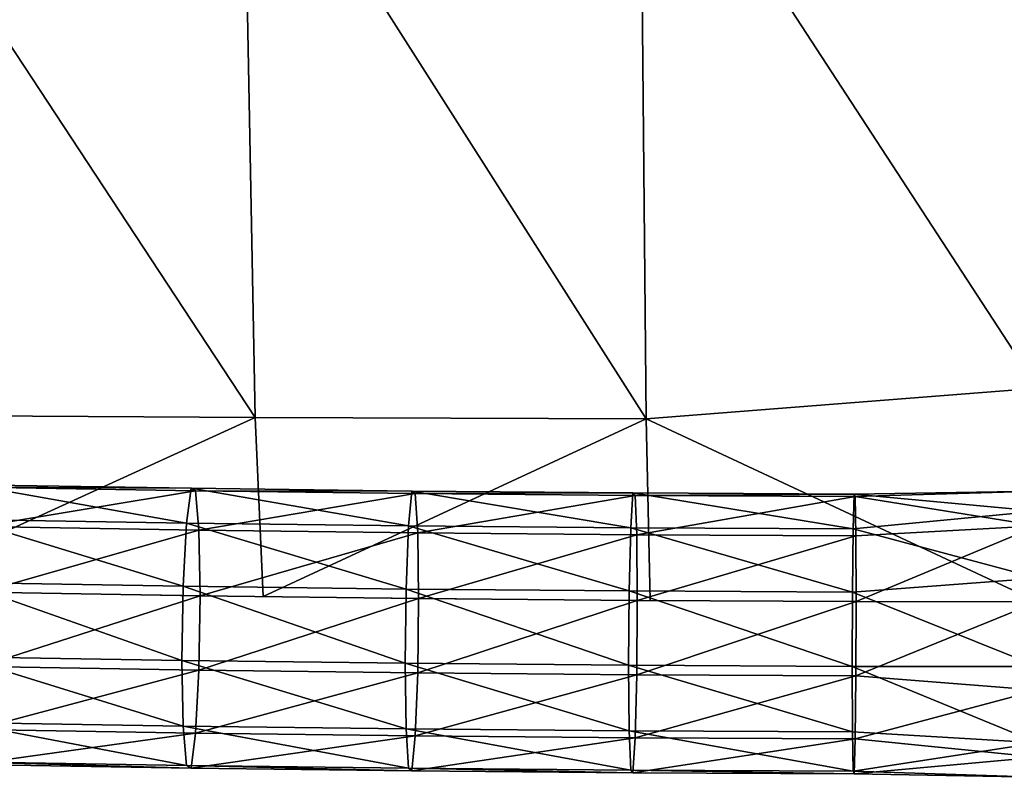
# Model space of a CAD drawing. Header units: millimetres. Extents: x -311 to 311, y 0 to 890.
# Tile 25 of 70: x -71 to -2, y 340 to 393. Entities that reach past the tile are written whole.
import ezdxf

# ---------------------------------------------------------------- set-up
doc = ezdxf.new("R2010")
doc.units = ezdxf.units.MM
doc.header["$LTSCALE"] = 81.481481
for name, color, linetype in [('100', 7, 'CONTINUOUS'), ('69', 7, 'CONTINUOUS'), ('70', 7, 'CONTINUOUS')]:
    doc.layers.add(name, color=color, linetype=linetype)

msp = doc.modelspace()

# ---------------------------------------------------------------- linework, layer by layer
at = {"layer": '100', "linetype": 'Continuous'}
for points in [[(-27.715, 409.606, -36.551), (-55.374, 409.088, -37.002), (-27.277, 364.996, -47.967), (-27.715, 409.606, -36.551)], [(0, 401.219, -38.266), (-27.715, 409.606, -36.551), (0, 367.143, -47.56), (0, 401.219, -38.266)], [(0, 367.143, -47.56), (-27.715, 409.606, -36.551), (-27.277, 364.996, -47.967), (0, 367.143, -47.56)], [(-55.374, 409.088, -37.002), (-82.918, 408.22, -37.743), (-54.522, 365.092, -47.179), (-55.374, 409.088, -37.002)], [(-27.277, 364.996, -47.967), (-55.374, 409.088, -37.002), (-54.522, 365.092, -47.179), (-27.277, 364.996, -47.967)], [(-54.522, 365.092, -47.179), (-82.918, 408.22, -37.743), (-81.703, 365.251, -45.863), (-54.522, 365.092, -47.179)], [(0, 367.143, -47.56), (-27.277, 364.996, -47.967), (0, 352.258, -52.258), (0, 367.143, -47.56)], [(-54.522, 365.092, -47.179), (-81.703, 365.251, -45.863), (-80.878, 353.06, -48.799), (-54.522, 365.092, -47.179)], [(-53.975, 352.615, -50.721), (-54.522, 365.092, -47.179), (-80.878, 353.06, -48.799), (-53.975, 352.615, -50.721)], [(-27.277, 364.996, -47.967), (-54.522, 365.092, -47.179), (-53.975, 352.615, -50.721), (-27.277, 364.996, -47.967)], [(-27.02, 352.348, -51.874), (-27.277, 364.996, -47.967), (-53.975, 352.615, -50.721), (-27.02, 352.348, -51.874)], [(0, 352.258, -52.258), (-27.277, 364.996, -47.967), (-27.02, 352.348, -51.874), (0, 352.258, -52.258)]]:
    msp.add_3dface(points, dxfattribs=at)
at = {"layer": '69', "linetype": 'Continuous'}
for points in [[(-74.764, 357.98, -65.918), (-74.366, 360.411, -61.366), (-59.311, 357.73, -66.998), (-74.764, 357.98, -65.918)], [(-74.366, 360.411, -61.366), (-73.967, 360.231, -56.208), (-58.995, 360.162, -62.44), (-74.366, 360.411, -61.366)], [(-59.311, 357.73, -66.998), (-74.366, 360.411, -61.366), (-58.995, 360.162, -62.44), (-59.311, 357.73, -66.998)], [(-73.967, 360.231, -56.208), (-73.675, 357.49, -51.828), (-58.679, 359.984, -57.276), (-73.967, 360.231, -56.208)], [(-58.995, 360.162, -62.44), (-73.967, 360.231, -56.208), (-58.679, 359.984, -57.276), (-58.995, 360.162, -62.44)], [(-59.311, 357.73, -66.998), (-58.995, 360.162, -62.44), (-43.843, 357.538, -67.829), (-59.311, 357.73, -66.998)], [(-58.995, 360.162, -62.44), (-58.679, 359.984, -57.276), (-43.609, 359.971, -63.266), (-58.995, 360.162, -62.44)], [(-43.843, 357.538, -67.829), (-58.995, 360.162, -62.44), (-43.609, 359.971, -63.266), (-43.843, 357.538, -67.829)], [(-58.679, 359.984, -57.276), (-73.675, 357.49, -51.828), (-58.447, 357.244, -52.892), (-58.679, 359.984, -57.276)], [(-58.679, 359.984, -57.276), (-58.447, 357.244, -52.892), (-43.375, 359.794, -58.098), (-58.679, 359.984, -57.276)], [(-43.609, 359.971, -63.266), (-58.679, 359.984, -57.276), (-43.375, 359.794, -58.098), (-43.609, 359.971, -63.266)], [(-43.375, 359.794, -58.098), (-58.447, 357.244, -52.892), (-43.204, 357.054, -53.71), (-43.375, 359.794, -58.098)], [(-43.843, 357.538, -67.829), (-43.609, 359.971, -63.266), (-28.359, 357.404, -68.409), (-43.843, 357.538, -67.829)], [(-43.609, 359.971, -63.266), (-43.375, 359.794, -58.098), (-28.208, 359.838, -63.843), (-43.609, 359.971, -63.266)], [(-28.359, 357.404, -68.409), (-43.609, 359.971, -63.266), (-28.208, 359.838, -63.843), (-28.359, 357.404, -68.409)], [(-28.208, 359.838, -63.843), (-43.375, 359.794, -58.098), (-28.057, 359.661, -58.672), (-28.208, 359.838, -63.843)], [(-43.375, 359.794, -58.098), (-43.204, 357.054, -53.71), (-28.057, 359.661, -58.672), (-43.375, 359.794, -58.098)], [(-28.057, 359.661, -58.672), (-43.204, 357.054, -53.71), (-27.946, 356.922, -54.282), (-28.057, 359.661, -58.672)], [(-28.359, 357.404, -68.409), (-28.208, 359.838, -63.843), (-12.859, 357.327, -68.741), (-28.359, 357.404, -68.409)], [(-28.208, 359.838, -63.843), (-28.057, 359.661, -58.672), (-12.79, 359.761, -64.173), (-28.208, 359.838, -63.843)], [(-12.859, 357.327, -68.741), (-28.208, 359.838, -63.843), (-12.79, 359.761, -64.173), (-12.859, 357.327, -68.741)], [(-12.79, 359.761, -64.173), (-28.057, 359.661, -58.672), (-12.722, 359.585, -59), (-12.79, 359.761, -64.173)], [(-28.057, 359.661, -58.672), (-27.946, 356.922, -54.282), (-12.722, 359.585, -59), (-28.057, 359.661, -58.672)], [(-12.722, 359.585, -59), (-27.946, 356.922, -54.282), (-12.672, 356.846, -54.608), (-12.722, 359.585, -59)], [(-12.859, 357.327, -68.741), (-12.79, 359.761, -64.173), (0, 358.567, -67.158), (-12.859, 357.327, -68.741)], [(-12.79, 359.761, -64.173), (-12.722, 359.585, -59), (0, 359.963, -61.138), (-12.79, 359.761, -64.173)], [(0, 358.567, -67.158), (-12.79, 359.761, -64.173), (0, 359.963, -61.138), (0, 358.567, -67.158)], [(0, 359.963, -61.138), (-12.722, 359.585, -59), (0, 357.553, -55.446), (0, 359.963, -61.138)], [(-12.722, 359.585, -59), (-12.672, 356.846, -54.608), (0, 357.553, -55.446), (-12.722, 359.585, -59)], [(0, 353.899, -71.209), (-12.859, 357.327, -68.741), (0, 358.567, -67.158), (0, 353.899, -71.209)], [(-75.056, 353.591, -68.646), (-74.764, 357.98, -65.918), (-59.543, 353.34, -69.73), (-75.056, 353.591, -68.646)], [(-59.543, 353.34, -69.73), (-74.764, 357.98, -65.918), (-59.311, 357.73, -66.998), (-59.543, 353.34, -69.73)], [(-73.675, 357.49, -51.828), (-73.568, 352.922, -49.398), (-58.447, 357.244, -52.892), (-73.675, 357.49, -51.828)], [(-59.543, 353.34, -69.73), (-59.311, 357.73, -66.998), (-44.014, 353.147, -70.564), (-59.543, 353.34, -69.73)], [(-44.014, 353.147, -70.564), (-59.311, 357.73, -66.998), (-43.843, 357.538, -67.829), (-44.014, 353.147, -70.564)], [(-44.014, 353.147, -70.564), (-43.843, 357.538, -67.829), (-28.469, 353.012, -71.147), (-44.014, 353.147, -70.564)], [(-28.469, 353.012, -71.147), (-43.843, 357.538, -67.829), (-28.359, 357.404, -68.409), (-28.469, 353.012, -71.147)], [(-28.469, 353.012, -71.147), (-28.359, 357.404, -68.409), (-12.909, 352.935, -71.48), (-28.469, 353.012, -71.147)], [(-12.909, 352.935, -71.48), (-28.359, 357.404, -68.409), (-12.859, 357.327, -68.741), (-12.909, 352.935, -71.48)], [(-12.672, 356.846, -54.608), (-12.653, 352.278, -52.174), (0, 357.553, -55.446), (-12.672, 356.846, -54.608)], [(0, 357.553, -55.446), (-12.653, 352.278, -52.174), (0, 352.258, -52.258), (0, 357.553, -55.446)], [(-58.447, 357.244, -52.892), (-73.568, 352.922, -49.398), (-58.363, 352.675, -50.46), (-58.447, 357.244, -52.892)], [(-58.447, 357.244, -52.892), (-58.363, 352.675, -50.46), (-43.204, 357.054, -53.71), (-58.447, 357.244, -52.892)], [(-43.204, 357.054, -53.71), (-58.363, 352.675, -50.46), (-43.142, 352.486, -51.277), (-43.204, 357.054, -53.71)], [(-43.204, 357.054, -53.71), (-43.142, 352.486, -51.277), (-27.946, 356.922, -54.282), (-43.204, 357.054, -53.71)], [(-27.946, 356.922, -54.282), (-43.142, 352.486, -51.277), (-27.905, 352.353, -51.848), (-27.946, 356.922, -54.282)], [(-27.946, 356.922, -54.282), (-27.905, 352.353, -51.848), (-12.672, 356.846, -54.608), (-27.946, 356.922, -54.282)], [(-12.672, 356.846, -54.608), (-27.905, 352.353, -51.848), (-12.653, 352.278, -52.174), (-12.672, 356.846, -54.608)], [(-12.909, 352.935, -71.48), (-12.859, 357.327, -68.741), (0, 353.899, -71.209), (-12.909, 352.935, -71.48)], [(-75.163, 348.419, -68.818), (-75.056, 353.591, -68.646), (-59.628, 348.168, -69.903), (-75.163, 348.419, -68.818)], [(-59.628, 348.168, -69.903), (-75.056, 353.591, -68.646), (-59.543, 353.34, -69.73), (-59.628, 348.168, -69.903)], [(-59.628, 348.168, -69.903), (-59.543, 353.34, -69.73), (-44.076, 347.974, -70.738), (-59.628, 348.168, -69.903)], [(-44.076, 347.974, -70.738), (-59.543, 353.34, -69.73), (-44.014, 353.147, -70.564), (-44.076, 347.974, -70.738)], [(0, 347.742, -71.742), (-12.909, 352.935, -71.48), (0, 353.899, -71.209), (0, 347.742, -71.742)], [(-44.076, 347.974, -70.738), (-44.014, 353.147, -70.564), (-28.51, 347.839, -71.322), (-44.076, 347.974, -70.738)], [(-28.51, 347.839, -71.322), (-44.014, 353.147, -70.564), (-28.469, 353.012, -71.147), (-28.51, 347.839, -71.322)], [(-28.51, 347.839, -71.322), (-28.469, 353.012, -71.147), (-12.927, 347.762, -71.655), (-28.51, 347.839, -71.322)], [(-12.927, 347.762, -71.655), (-28.469, 353.012, -71.147), (-12.909, 352.935, -71.48), (-12.927, 347.762, -71.655)], [(-12.927, 347.762, -71.655), (-12.909, 352.935, -71.48), (0, 347.742, -71.742), (-12.927, 347.762, -71.655)]]:
    msp.add_3dface(points, dxfattribs=at)
at = {"layer": '70', "linetype": 'Continuous'}
for points in [[(-58.363, 352.675, -50.46), (-73.568, 352.922, -49.398), (-73.675, 347.75, -49.57), (-58.363, 352.675, -50.46)], [(-58.363, 352.675, -50.46), (-73.675, 347.75, -49.57), (-58.447, 347.503, -50.633), (-58.363, 352.675, -50.46)], [(-43.142, 352.486, -51.277), (-58.363, 352.675, -50.46), (-58.447, 347.503, -50.633), (-43.142, 352.486, -51.277)], [(-43.142, 352.486, -51.277), (-58.447, 347.503, -50.633), (-43.204, 347.313, -51.451), (-43.142, 352.486, -51.277)], [(-27.905, 352.353, -51.848), (-43.142, 352.486, -51.277), (-43.204, 347.313, -51.451), (-27.905, 352.353, -51.848)], [(-27.905, 352.353, -51.848), (-43.204, 347.313, -51.451), (-27.946, 347.18, -52.023), (-27.905, 352.353, -51.848)], [(-12.653, 352.278, -52.174), (-27.905, 352.353, -51.848), (-27.946, 347.18, -52.023), (-12.653, 352.278, -52.174)], [(-12.653, 352.278, -52.174), (-27.946, 347.18, -52.023), (-12.672, 347.105, -52.35), (-12.653, 352.278, -52.174)], [(0, 352.258, -52.258), (-12.653, 352.278, -52.174), (-12.672, 347.105, -52.35), (0, 352.258, -52.258)], [(0, 352.258, -52.258), (-12.672, 347.105, -52.35), (0, 346.101, -52.791), (0, 352.258, -52.258)], [(-75.163, 348.419, -68.818), (-59.628, 348.168, -69.903), (-59.543, 343.599, -67.472), (-75.163, 348.419, -68.818)], [(-75.056, 343.851, -66.388), (-75.163, 348.419, -68.818), (-59.543, 343.599, -67.472), (-75.056, 343.851, -66.388)], [(-59.628, 348.168, -69.903), (-44.076, 347.974, -70.738), (-44.014, 343.406, -68.305), (-59.628, 348.168, -69.903)], [(-59.543, 343.599, -67.472), (-59.628, 348.168, -69.903), (-44.014, 343.406, -68.305), (-59.543, 343.599, -67.472)], [(-44.076, 347.974, -70.738), (-28.51, 347.839, -71.322), (-28.469, 343.271, -68.889), (-44.076, 347.974, -70.738)], [(-44.014, 343.406, -68.305), (-44.076, 347.974, -70.738), (-28.469, 343.271, -68.889), (-44.014, 343.406, -68.305)], [(-28.51, 347.839, -71.322), (-12.927, 347.762, -71.655), (-12.909, 343.193, -69.221), (-28.51, 347.839, -71.322)], [(-28.469, 343.271, -68.889), (-28.51, 347.839, -71.322), (-12.909, 343.193, -69.221), (-28.469, 343.271, -68.889)], [(-73.675, 347.75, -49.57), (-73.967, 343.361, -52.297), (-58.447, 347.503, -50.633), (-73.675, 347.75, -49.57)], [(-58.447, 347.503, -50.633), (-73.967, 343.361, -52.297), (-58.679, 343.113, -53.365), (-58.447, 347.503, -50.633)], [(-58.447, 347.503, -50.633), (-58.679, 343.113, -53.365), (-43.204, 347.313, -51.451), (-58.447, 347.503, -50.633)], [(-43.204, 347.313, -51.451), (-58.679, 343.113, -53.365), (-43.375, 342.922, -54.186), (-43.204, 347.313, -51.451)], [(-43.204, 347.313, -51.451), (-43.375, 342.922, -54.186), (-27.946, 347.18, -52.023), (-43.204, 347.313, -51.451)], [(-27.946, 347.18, -52.023), (-43.375, 342.922, -54.186), (-28.057, 342.789, -54.761), (-27.946, 347.18, -52.023)], [(-27.946, 347.18, -52.023), (-28.057, 342.789, -54.761), (-12.672, 347.105, -52.35), (-27.946, 347.18, -52.023)], [(-12.927, 347.762, -71.655), (0, 347.742, -71.742), (0, 342.447, -68.554), (-12.927, 347.762, -71.655)], [(-12.909, 343.193, -69.221), (-12.927, 347.762, -71.655), (0, 342.447, -68.554), (-12.909, 343.193, -69.221)], [(-12.672, 347.105, -52.35), (-28.057, 342.789, -54.761), (-12.722, 342.712, -55.089), (-12.672, 347.105, -52.35)], [(-12.672, 347.105, -52.35), (-12.722, 342.712, -55.089), (0, 346.101, -52.791), (-12.672, 347.105, -52.35)], [(0, 346.101, -52.791), (-12.722, 342.712, -55.089), (0, 341.433, -56.842), (0, 346.101, -52.791)], [(-74.764, 341.109, -62.007), (-75.056, 343.851, -66.388), (-59.311, 340.859, -63.087), (-74.764, 341.109, -62.007)], [(-59.311, 340.859, -63.087), (-75.056, 343.851, -66.388), (-59.543, 343.599, -67.472), (-59.311, 340.859, -63.087)], [(-73.967, 343.361, -52.297), (-74.366, 340.93, -56.85), (-58.679, 343.113, -53.365), (-73.967, 343.361, -52.297)], [(-58.679, 343.113, -53.365), (-74.366, 340.93, -56.85), (-58.995, 340.681, -57.924), (-58.679, 343.113, -53.365)], [(-59.311, 340.859, -63.087), (-59.543, 343.599, -67.472), (-43.843, 340.666, -63.917), (-59.311, 340.859, -63.087)], [(-43.843, 340.666, -63.917), (-59.543, 343.599, -67.472), (-44.014, 343.406, -68.305), (-43.843, 340.666, -63.917)], [(-58.679, 343.113, -53.365), (-58.995, 340.681, -57.924), (-43.375, 342.922, -54.186), (-58.679, 343.113, -53.365)], [(-43.843, 340.666, -63.917), (-44.014, 343.406, -68.305), (-28.359, 340.531, -64.498), (-43.843, 340.666, -63.917)], [(-28.359, 340.531, -64.498), (-44.014, 343.406, -68.305), (-28.469, 343.271, -68.889), (-28.359, 340.531, -64.498)], [(-28.359, 340.531, -64.498), (-28.469, 343.271, -68.889), (-12.859, 340.454, -64.829), (-28.359, 340.531, -64.498)], [(-12.859, 340.454, -64.829), (-28.469, 343.271, -68.889), (-12.909, 343.193, -69.221), (-12.859, 340.454, -64.829)], [(-12.859, 340.454, -64.829), (-12.909, 343.193, -69.221), (0, 342.447, -68.554), (-12.859, 340.454, -64.829)], [(-43.375, 342.922, -54.186), (-58.995, 340.681, -57.924), (-43.609, 340.489, -58.749), (-43.375, 342.922, -54.186)], [(-43.375, 342.922, -54.186), (-43.609, 340.489, -58.749), (-28.057, 342.789, -54.761), (-43.375, 342.922, -54.186)], [(-28.057, 342.789, -54.761), (-43.609, 340.489, -58.749), (-28.208, 340.355, -59.327), (-28.057, 342.789, -54.761)], [(-28.057, 342.789, -54.761), (-28.208, 340.355, -59.327), (-12.722, 342.712, -55.089), (-28.057, 342.789, -54.761)], [(-12.722, 342.712, -55.089), (-28.208, 340.355, -59.327), (-12.79, 340.278, -59.656), (-12.722, 342.712, -55.089)], [(0, 340.037, -62.862), (-12.859, 340.454, -64.829), (0, 342.447, -68.554), (0, 340.037, -62.862)], [(-12.722, 342.712, -55.089), (-12.79, 340.278, -59.656), (0, 341.433, -56.842), (-12.722, 342.712, -55.089)], [(-74.366, 340.93, -56.85), (-74.764, 341.109, -62.007), (-58.995, 340.681, -57.924), (-74.366, 340.93, -56.85)], [(-58.995, 340.681, -57.924), (-74.764, 341.109, -62.007), (-59.311, 340.859, -63.087), (-58.995, 340.681, -57.924)], [(0, 341.433, -56.842), (-12.79, 340.278, -59.656), (0, 340.037, -62.862), (0, 341.433, -56.842)], [(-58.995, 340.681, -57.924), (-59.311, 340.859, -63.087), (-43.609, 340.489, -58.749), (-58.995, 340.681, -57.924)], [(-43.609, 340.489, -58.749), (-59.311, 340.859, -63.087), (-43.843, 340.666, -63.917), (-43.609, 340.489, -58.749)], [(-43.609, 340.489, -58.749), (-43.843, 340.666, -63.917), (-28.208, 340.355, -59.327), (-43.609, 340.489, -58.749)], [(-28.208, 340.355, -59.327), (-43.843, 340.666, -63.917), (-28.359, 340.531, -64.498), (-28.208, 340.355, -59.327)], [(-28.208, 340.355, -59.327), (-28.359, 340.531, -64.498), (-12.79, 340.278, -59.656), (-28.208, 340.355, -59.327)], [(-12.79, 340.278, -59.656), (-28.359, 340.531, -64.498), (-12.859, 340.454, -64.829), (-12.79, 340.278, -59.656)], [(-12.79, 340.278, -59.656), (-12.859, 340.454, -64.829), (0, 340.037, -62.862), (-12.79, 340.278, -59.656)]]:
    msp.add_3dface(points, dxfattribs=at)

doc.saveas('drawing.dxf')
